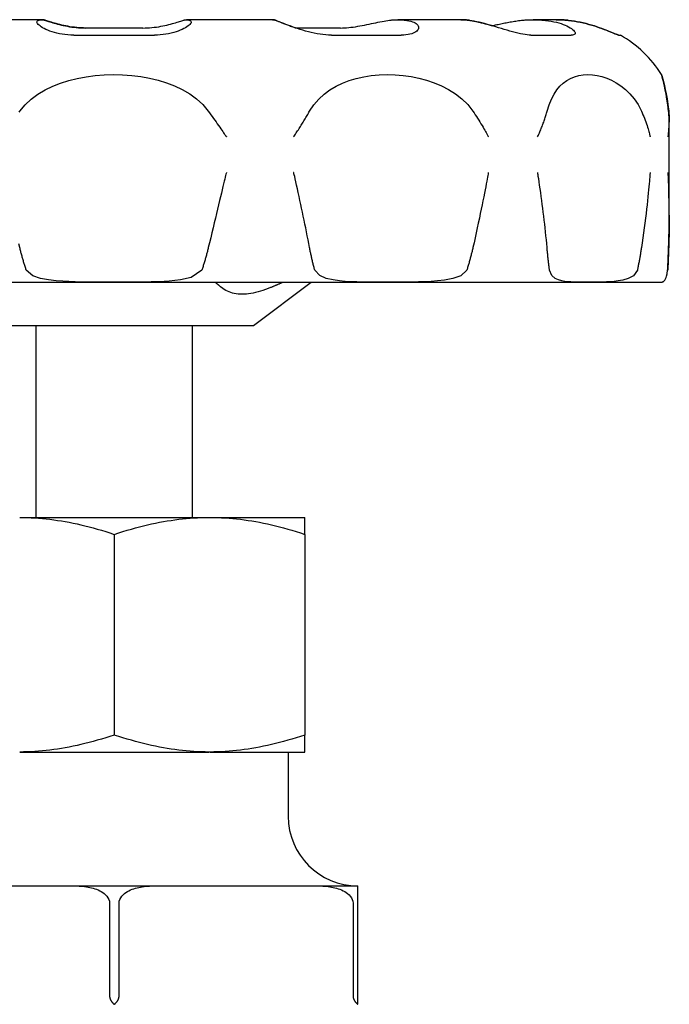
# Model space of a CAD drawing. Header units: millimetres. Extents: x 58 to 3779, y 25 to 436.
# Tile 6 of 8: x 425 to 463, y 251 to 308. Entities that reach past the tile are written whole.
import ezdxf

# ---------------------------------------------------------------- set-up
doc = ezdxf.new("R2010")
doc.units = ezdxf.units.MM
doc.layers.add('DETAIL', color=2, linetype='Continuous')

msp = doc.modelspace()

# ---------------------------------------------------------------- linework, layer by layer
at = {"layer": 'DETAIL'}
for p, q in [((426.566, 307.886), (421.641, 307.886)), ((426.592, 307.886), (426.566, 307.886)), ((439.831, 307.886), (434.904, 307.886)), ((439.855, 307.886), (439.831, 307.886)), ((450.661, 307.886), (447.053, 307.886)), ((450.678, 307.886), (450.661, 307.886)), ((456.156, 307.886), (454.834, 307.886)), ((456.16, 307.886), (456.156, 307.886)), ((432.381, 307.406), (429.091, 307.406)), ((443.759, 307.406), (441.184, 307.406)), ((428.413, 306.996), (433.054, 306.996)), ((443.229, 306.996), (447.249, 306.996)), ((454.7, 306.996), (457.023, 306.996)), ((459.754, 306.996), (459.848, 306.996)), ((462.655, 296.634), (462.655, 301.994)), ((462.661, 296.646), (462.661, 301.99)), ((399.285, 292.786), (462.21, 292.786)), ((438.748, 290.286), (442.07, 292.786)), ((422.748, 290.286), (438.748, 290.286)), ((426.248, 279.252), (426.248, 290.286)), ((435.248, 279.252), (435.248, 290.286)), ((425.307, 279.252), (436.189, 279.252)), ((436.189, 279.252), (436.257, 279.252)), ((436.257, 279.252), (441.698, 279.252)), ((441.698, 278.274), (441.698, 279.252)), ((430.748, 278.274), (430.748, 266.73)), ((441.698, 278.274), (441.698, 266.73)), ((441.698, 265.752), (441.698, 266.73)), ((425.307, 265.752), (436.189, 265.752)), ((436.257, 265.752), (436.189, 265.752)), ((436.257, 265.752), (441.698, 265.752)), ((440.748, 265.752), (440.748, 262.052)), ((423.748, 258.052), (428.438, 258.052)), ((428.438, 258.052), (433.057, 258.052)), ((433.057, 258.052), (437.748, 258.052)), ((437.748, 258.052), (442.438, 258.052)), ((442.438, 258.052), (444.748, 258.052)), ((444.748, 257.052), (444.748, 258.052)), ((430.476, 257.052), (430.476, 251.718)), ((431.02, 251.718), (431.02, 257.052)), ((444.476, 257.052), (444.476, 251.718)), ((444.748, 251.718), (444.748, 257.052)), ((444.748, 251.278), (444.748, 251.718)), ((444.748, 251.237), (444.748, 251.278))]:
    msp.add_line(p, q, dxfattribs=at)
at = {"layer": 'DETAIL', "flags": 128}
for points in [[(428.413, 306.996), (428.242, 306.999), (428.074, 307.009), (427.91, 307.026), (427.75, 307.048), (427.594, 307.076), (427.445, 307.109), (427.303, 307.147), (427.169, 307.188), (427.042, 307.232), (426.924, 307.278), (426.815, 307.327), (426.715, 307.376), (426.625, 307.426), (426.545, 307.475), (426.476, 307.524), (426.417, 307.571), (426.37, 307.617), (426.334, 307.66), (426.31, 307.7), (426.299, 307.737), (426.299, 307.771), (426.312, 307.8), (426.338, 307.825), (426.376, 307.846)], [(426.376, 307.846), (426.39, 307.852), (426.404, 307.857), (426.418, 307.862), (426.432, 307.866), (426.446, 307.87), (426.46, 307.874), (426.474, 307.877), (426.488, 307.879), (426.501, 307.881), (426.515, 307.883), (426.529, 307.884), (426.542, 307.885), (426.556, 307.886), (426.569, 307.886), (426.582, 307.886), (426.596, 307.885), (426.609, 307.884), (426.623, 307.882), (426.636, 307.881), (426.65, 307.878), (426.664, 307.876), (426.678, 307.872), (426.692, 307.869), (426.706, 307.865)], [(426.731, 307.865), (426.725, 307.866), (426.719, 307.868), (426.713, 307.87), (426.707, 307.871), (426.701, 307.873), (426.695, 307.874), (426.689, 307.875), (426.684, 307.877), (426.678, 307.878), (426.672, 307.879), (426.666, 307.88), (426.66, 307.881), (426.655, 307.882), (426.649, 307.882), (426.643, 307.883), (426.637, 307.884), (426.631, 307.884), (426.626, 307.885), (426.62, 307.885), (426.614, 307.885), (426.609, 307.886), (426.603, 307.886), (426.597, 307.886), (426.592, 307.886)], [(426.706, 307.865), (426.744, 307.853), (426.79, 307.839), (426.842, 307.822), (426.902, 307.803), (426.968, 307.782), (427.041, 307.76), (427.119, 307.736), (427.203, 307.711), (427.293, 307.685), (427.388, 307.658), (427.488, 307.632), (427.592, 307.605), (427.702, 307.578), (427.815, 307.552), (427.931, 307.528), (428.052, 307.505), (428.175, 307.483), (428.301, 307.464), (428.43, 307.447), (428.561, 307.432), (428.692, 307.421), (428.825, 307.413), (428.958, 307.408), (429.091, 307.406)], [(429.114, 307.406), (428.981, 307.408), (428.848, 307.413), (428.715, 307.421), (428.583, 307.432), (428.453, 307.447), (428.324, 307.464), (428.198, 307.483), (428.075, 307.505), (427.954, 307.528), (427.838, 307.553), (427.725, 307.578), (427.616, 307.605), (427.511, 307.632), (427.411, 307.659), (427.316, 307.685), (427.227, 307.711), (427.143, 307.736), (427.064, 307.76), (426.992, 307.782), (426.926, 307.803), (426.867, 307.822), (426.814, 307.839), (426.769, 307.853), (426.731, 307.865)], [(432.381, 307.406), (432.515, 307.408), (432.648, 307.413), (432.78, 307.421), (432.912, 307.432), (433.043, 307.447), (433.171, 307.464), (433.298, 307.483), (433.421, 307.505), (433.541, 307.528), (433.658, 307.553), (433.771, 307.578), (433.88, 307.605), (433.984, 307.632), (434.084, 307.659), (434.179, 307.685), (434.269, 307.711), (434.353, 307.736), (434.431, 307.76), (434.503, 307.782), (434.569, 307.803), (434.628, 307.822), (434.681, 307.839), (434.726, 307.853), (434.765, 307.865)], [(435.093, 307.846), (435.131, 307.825), (435.157, 307.8), (435.17, 307.771), (435.17, 307.737), (435.158, 307.7), (435.134, 307.66), (435.098, 307.617), (435.05, 307.571), (434.992, 307.524), (434.922, 307.475), (434.842, 307.425), (434.752, 307.376), (434.652, 307.326), (434.543, 307.278), (434.424, 307.232), (434.298, 307.188), (434.163, 307.147), (434.021, 307.109), (433.872, 307.076), (433.716, 307.048), (433.556, 307.026), (433.392, 307.009), (433.224, 306.999), (433.054, 306.996)], [(434.765, 307.865), (434.779, 307.869), (434.793, 307.872), (434.806, 307.876), (434.82, 307.878), (434.834, 307.881), (434.847, 307.882), (434.861, 307.884), (434.874, 307.885), (434.888, 307.886), (434.901, 307.886), (434.914, 307.886), (434.928, 307.885), (434.941, 307.884), (434.955, 307.883), (434.968, 307.881), (434.982, 307.879), (434.996, 307.877), (435.009, 307.874), (435.023, 307.87), (435.037, 307.866), (435.051, 307.862), (435.065, 307.857), (435.079, 307.852), (435.093, 307.846)], [(440.02, 307.846), (440.012, 307.85), (440.004, 307.853), (439.996, 307.856), (439.988, 307.859), (439.98, 307.861), (439.972, 307.864), (439.964, 307.866), (439.956, 307.869), (439.948, 307.871), (439.94, 307.873), (439.932, 307.875), (439.924, 307.876), (439.916, 307.878), (439.908, 307.879), (439.9, 307.881), (439.892, 307.882), (439.885, 307.883), (439.877, 307.884), (439.869, 307.884), (439.861, 307.885), (439.854, 307.885), (439.846, 307.886), (439.838, 307.886), (439.831, 307.886)], [(439.843, 307.886), (439.851, 307.886), (439.859, 307.886), (439.867, 307.886), (439.875, 307.885), (439.884, 307.885), (439.892, 307.884), (439.9, 307.884), (439.908, 307.883), (439.917, 307.882), (439.925, 307.88), (439.934, 307.879), (439.942, 307.878), (439.951, 307.876), (439.959, 307.874), (439.968, 307.872), (439.976, 307.87), (439.985, 307.867), (439.993, 307.865), (440.002, 307.862), (440.01, 307.859), (440.019, 307.856), (440.028, 307.853), (440.036, 307.85), (440.045, 307.846)], [(443.229, 306.996), (443.071, 306.999), (442.908, 307.009), (442.743, 307.026), (442.577, 307.048), (442.409, 307.076), (442.24, 307.109), (442.072, 307.147), (441.906, 307.188), (441.742, 307.232), (441.582, 307.278), (441.425, 307.327), (441.273, 307.376), (441.126, 307.425), (440.985, 307.475), (440.85, 307.524), (440.721, 307.571), (440.601, 307.617), (440.488, 307.66), (440.385, 307.7), (440.29, 307.737), (440.206, 307.771), (440.133, 307.8), (440.071, 307.825), (440.02, 307.846)], [(440.045, 307.846), (440.068, 307.837), (440.093, 307.827), (440.121, 307.815), (440.151, 307.803), (440.184, 307.79), (440.22, 307.776), (440.258, 307.76), (440.298, 307.744), (440.341, 307.728), (440.386, 307.71), (440.433, 307.692), (440.482, 307.672), (440.533, 307.653), (440.586, 307.632), (440.641, 307.611), (440.698, 307.59), (440.756, 307.568), (440.817, 307.545), (440.879, 307.523), (440.942, 307.5), (441.007, 307.476), (441.073, 307.453), (441.141, 307.429), (441.21, 307.406)], [(443.759, 307.406), (443.871, 307.408), (443.987, 307.413), (444.107, 307.421), (444.23, 307.432), (444.356, 307.447), (444.484, 307.464), (444.613, 307.483), (444.743, 307.505), (444.874, 307.528), (445.005, 307.553), (445.137, 307.578), (445.268, 307.605), (445.398, 307.632), (445.527, 307.658), (445.654, 307.685), (445.78, 307.711), (445.904, 307.736), (446.024, 307.76), (446.142, 307.782), (446.256, 307.803), (446.367, 307.822), (446.474, 307.839), (446.576, 307.853), (446.673, 307.865)], [(446.673, 307.865), (446.711, 307.869), (446.749, 307.872), (446.787, 307.876), (446.824, 307.878), (446.862, 307.881), (446.899, 307.882), (446.936, 307.884), (446.973, 307.885), (447.01, 307.886), (447.046, 307.886), (447.082, 307.886), (447.119, 307.885), (447.155, 307.884), (447.192, 307.883), (447.23, 307.881), (447.267, 307.879), (447.305, 307.877), (447.342, 307.874), (447.38, 307.87), (447.418, 307.866), (447.457, 307.862), (447.495, 307.857), (447.533, 307.852), (447.572, 307.846)], [(447.572, 307.846), (447.688, 307.825), (447.795, 307.8), (447.891, 307.771), (447.976, 307.737), (448.049, 307.7), (448.111, 307.66), (448.161, 307.617), (448.2, 307.571), (448.227, 307.524), (448.241, 307.475), (448.244, 307.425), (448.235, 307.376), (448.215, 307.326), (448.182, 307.278), (448.138, 307.232), (448.082, 307.188), (448.015, 307.147), (447.936, 307.109), (447.847, 307.076), (447.746, 307.048), (447.636, 307.026), (447.516, 307.009), (447.387, 306.999), (447.249, 306.996)], [(451.18, 307.846), (451.158, 307.85), (451.136, 307.853), (451.114, 307.856), (451.091, 307.859), (451.069, 307.861), (451.047, 307.864), (451.025, 307.866), (451.004, 307.869), (450.982, 307.871), (450.96, 307.873), (450.938, 307.875), (450.916, 307.876), (450.895, 307.878), (450.873, 307.879), (450.852, 307.881), (450.83, 307.882), (450.809, 307.883), (450.787, 307.884), (450.766, 307.884), (450.745, 307.885), (450.724, 307.885), (450.703, 307.886), (450.682, 307.886), (450.661, 307.886)], [(450.669, 307.886), (450.691, 307.886), (450.712, 307.886), (450.733, 307.885), (450.755, 307.885), (450.776, 307.885), (450.798, 307.884), (450.819, 307.883), (450.841, 307.882), (450.863, 307.881), (450.885, 307.88), (450.907, 307.878), (450.929, 307.877), (450.951, 307.875), (450.973, 307.873), (450.995, 307.871), (451.017, 307.869), (451.04, 307.867), (451.062, 307.864), (451.084, 307.862), (451.107, 307.859), (451.129, 307.856), (451.152, 307.853), (451.174, 307.85), (451.197, 307.846)], [(454.7, 306.996), (454.597, 306.999), (454.485, 307.009), (454.364, 307.026), (454.234, 307.048), (454.097, 307.076), (453.954, 307.109), (453.806, 307.147), (453.653, 307.188), (453.496, 307.232), (453.336, 307.279), (453.174, 307.327), (453.01, 307.376), (452.845, 307.426), (452.68, 307.475), (452.516, 307.524), (452.353, 307.571), (452.191, 307.617), (452.032, 307.66), (451.876, 307.7), (451.725, 307.737), (451.579, 307.771), (451.439, 307.8), (451.305, 307.825), (451.18, 307.846)], [(451.197, 307.846), (451.241, 307.839), (451.287, 307.832), (451.333, 307.824), (451.381, 307.815), (451.429, 307.806), (451.478, 307.796), (451.529, 307.785), (451.58, 307.774), (451.632, 307.763), (451.684, 307.751), (451.738, 307.739), (451.792, 307.726), (451.847, 307.712), (451.902, 307.698), (451.958, 307.684), (452.014, 307.669), (452.071, 307.654), (452.128, 307.639), (452.185, 307.623), (452.243, 307.607), (452.301, 307.591), (452.36, 307.574), (452.419, 307.557), (452.478, 307.54)], [(452.468, 307.538), (452.536, 307.553), (452.605, 307.569), (452.675, 307.585), (452.747, 307.601), (452.82, 307.617), (452.894, 307.633), (452.969, 307.65), (453.044, 307.666), (453.121, 307.682), (453.198, 307.698), (453.276, 307.714), (453.355, 307.729), (453.434, 307.744), (453.514, 307.758), (453.594, 307.772), (453.674, 307.785), (453.755, 307.798), (453.835, 307.81), (453.916, 307.821), (453.996, 307.832), (454.076, 307.841), (454.156, 307.85), (454.235, 307.858), (454.314, 307.865)], [(454.314, 307.865), (454.366, 307.869), (454.418, 307.872), (454.47, 307.876), (454.521, 307.878), (454.572, 307.881), (454.623, 307.882), (454.674, 307.884), (454.724, 307.885), (454.774, 307.886), (454.824, 307.886), (454.873, 307.886), (454.923, 307.885), (454.973, 307.884), (455.024, 307.883), (455.075, 307.881), (455.126, 307.879), (455.177, 307.877), (455.229, 307.874), (455.281, 307.87), (455.333, 307.866), (455.385, 307.862), (455.437, 307.857), (455.49, 307.852), (455.542, 307.846)], [(455.542, 307.846), (455.706, 307.825), (455.865, 307.8), (456.018, 307.771), (456.165, 307.737), (456.304, 307.7), (456.436, 307.66), (456.559, 307.617), (456.673, 307.571), (456.778, 307.524), (456.873, 307.475), (456.958, 307.425), (457.033, 307.376), (457.097, 307.326), (457.15, 307.278), (457.192, 307.232), (457.222, 307.188), (457.24, 307.147), (457.246, 307.109), (457.24, 307.076), (457.221, 307.048), (457.19, 307.026), (457.147, 307.009), (457.091, 306.999), (457.023, 306.996)], [(456.865, 307.846), (456.835, 307.85), (456.804, 307.853), (456.774, 307.856), (456.744, 307.859), (456.714, 307.861), (456.684, 307.864), (456.654, 307.866), (456.624, 307.869), (456.594, 307.871), (456.564, 307.873), (456.534, 307.875), (456.505, 307.876), (456.475, 307.878), (456.446, 307.879), (456.416, 307.881), (456.387, 307.882), (456.358, 307.883), (456.329, 307.884), (456.299, 307.884), (456.271, 307.885), (456.242, 307.885), (456.213, 307.886), (456.184, 307.886), (456.156, 307.886)], [(456.156, 307.886), (456.185, 307.886), (456.213, 307.886), (456.242, 307.885), (456.271, 307.885), (456.3, 307.884), (456.33, 307.884), (456.359, 307.883), (456.388, 307.882), (456.418, 307.881), (456.447, 307.879), (456.477, 307.878), (456.507, 307.876), (456.537, 307.875), (456.567, 307.873), (456.597, 307.871), (456.627, 307.869), (456.657, 307.867), (456.687, 307.864), (456.717, 307.861), (456.748, 307.859), (456.778, 307.856), (456.808, 307.853), (456.839, 307.85), (456.869, 307.846)], [(459.754, 306.996), (459.734, 306.999), (459.701, 307.009), (459.656, 307.026), (459.599, 307.048), (459.531, 307.076), (459.452, 307.109), (459.363, 307.147), (459.264, 307.188), (459.156, 307.232), (459.039, 307.278), (458.915, 307.327), (458.783, 307.376), (458.645, 307.426), (458.5, 307.475), (458.35, 307.524), (458.195, 307.571), (458.036, 307.617), (457.873, 307.66), (457.707, 307.7), (457.539, 307.737), (457.37, 307.771), (457.201, 307.8), (457.032, 307.825), (456.865, 307.846)], [(456.869, 307.846), (457.036, 307.825), (457.205, 307.8), (457.375, 307.771), (457.544, 307.737), (457.712, 307.7), (457.878, 307.66), (458.04, 307.617), (458.2, 307.571), (458.355, 307.524), (458.505, 307.475), (458.649, 307.425), (458.788, 307.376), (458.919, 307.326), (459.044, 307.278), (459.16, 307.232), (459.268, 307.188), (459.366, 307.147), (459.455, 307.109), (459.534, 307.076), (459.603, 307.048), (459.659, 307.026), (459.704, 307.009), (459.736, 306.999), (459.756, 306.996)], [(425.312, 302.627), (425.618, 302.996), (425.97, 303.321), (426.358, 303.605), (426.774, 303.85), (427.21, 304.06), (427.661, 304.236), (428.131, 304.385), (428.62, 304.506), (429.124, 304.601), (429.64, 304.669), (430.165, 304.711), (430.694, 304.726), (431.224, 304.715), (431.75, 304.677), (432.268, 304.612), (432.775, 304.521), (433.268, 304.402), (433.744, 304.257), (434.207, 304.08), (434.655, 303.869), (435.081, 303.621), (435.478, 303.333), (435.839, 303.003), (436.152, 302.627)], [(441.976, 302.627), (442.218, 302.995), (442.499, 303.32), (442.809, 303.603), (443.144, 303.848), (443.498, 304.058), (443.867, 304.234), (444.256, 304.383), (444.664, 304.505), (445.087, 304.6), (445.525, 304.669), (445.973, 304.711), (446.43, 304.726), (446.891, 304.715), (447.353, 304.677), (447.811, 304.613), (448.264, 304.521), (448.707, 304.403), (449.137, 304.257), (449.56, 304.081), (449.971, 303.87), (450.365, 303.621), (450.735, 303.334), (451.073, 303.003), (451.367, 302.627)], [(455.633, 302.627), (455.746, 302.995), (455.88, 303.32), (456.031, 303.603), (456.197, 303.848), (456.375, 304.058), (456.564, 304.234), (456.768, 304.383), (456.985, 304.505), (457.214, 304.6), (457.456, 304.669), (457.708, 304.711), (457.969, 304.726), (458.237, 304.715), (458.51, 304.677), (458.786, 304.613), (459.062, 304.521), (459.336, 304.403), (459.605, 304.257), (459.874, 304.081), (460.138, 303.87), (460.394, 303.621), (460.637, 303.334), (460.861, 303.003), (461.057, 302.627)], [(462.621, 302.627), (462.576, 302.996), (462.527, 303.321), (462.478, 303.605), (462.43, 303.85), (462.384, 304.06), (462.343, 304.236), (462.307, 304.385), (462.275, 304.506), (462.249, 304.601), (462.23, 304.669), (462.218, 304.711), (462.214, 304.726), (462.218, 304.715), (462.229, 304.677), (462.248, 304.612), (462.273, 304.521), (462.304, 304.402), (462.341, 304.257), (462.383, 304.08), (462.43, 303.869), (462.479, 303.621), (462.53, 303.333), (462.58, 303.003), (462.626, 302.627)], [(425.267, 302.564), (425.312, 302.627)], [(436.152, 302.627), (436.226, 302.523), (436.3, 302.419), (436.374, 302.314), (436.449, 302.21), (436.523, 302.106), (436.597, 302.001), (436.671, 301.896), (436.741, 301.796), (436.808, 301.7), (436.871, 301.611), (436.928, 301.529), (436.981, 301.453), (437.028, 301.386), (437.068, 301.327), (437.103, 301.277), (437.131, 301.237), (437.152, 301.207), (437.166, 301.187), (437.176, 301.174), (437.183, 301.164), (437.189, 301.157), (437.193, 301.153), (437.197, 301.151), (437.2, 301.15)], [(441.056, 301.15), (441.086, 301.184), (441.127, 301.244), (441.167, 301.306), (441.208, 301.368), (441.249, 301.432), (441.29, 301.495), (441.33, 301.558), (441.371, 301.621), (441.411, 301.684), (441.451, 301.747), (441.49, 301.81), (441.529, 301.873), (441.568, 301.936), (441.607, 301.999), (441.645, 302.062), (441.683, 302.125), (441.721, 302.188), (441.759, 302.251), (441.796, 302.314), (441.833, 302.376), (441.869, 302.439), (441.905, 302.502), (441.941, 302.564), (441.976, 302.627)], [(451.367, 302.627), (451.436, 302.523), (451.505, 302.419), (451.572, 302.315), (451.639, 302.211), (451.704, 302.107), (451.769, 302.002), (451.832, 301.898), (451.892, 301.797), (451.949, 301.702), (452, 301.612), (452.047, 301.53), (452.09, 301.455), (452.127, 301.387), (452.16, 301.328), (452.187, 301.278), (452.209, 301.238), (452.225, 301.208), (452.236, 301.188), (452.244, 301.174), (452.249, 301.164), (452.254, 301.157), (452.257, 301.153), (452.26, 301.151), (452.262, 301.15)], [(455.086, 301.15), (455.107, 301.184), (455.135, 301.244), (455.162, 301.306), (455.19, 301.368), (455.217, 301.432), (455.244, 301.495), (455.27, 301.558), (455.296, 301.621), (455.321, 301.684), (455.346, 301.747), (455.37, 301.81), (455.393, 301.873), (455.416, 301.936), (455.439, 301.999), (455.461, 302.062), (455.482, 302.125), (455.503, 302.188), (455.523, 302.251), (455.543, 302.314), (455.562, 302.376), (455.58, 302.439), (455.598, 302.502), (455.616, 302.564), (455.633, 302.627)], [(461.057, 302.627), (461.103, 302.523), (461.148, 302.419), (461.19, 302.315), (461.232, 302.211), (461.271, 302.107), (461.309, 302.002), (461.345, 301.898), (461.379, 301.797), (461.409, 301.702), (461.436, 301.612), (461.46, 301.53), (461.481, 301.455), (461.499, 301.387), (461.514, 301.328), (461.527, 301.278), (461.536, 301.238), (461.543, 301.208), (461.548, 301.188), (461.551, 301.174), (461.554, 301.164), (461.556, 301.157), (461.557, 301.153), (461.558, 301.151), (461.559, 301.15)], [(462.594, 301.15), (462.601, 301.184), (462.608, 301.244), (462.616, 301.305), (462.622, 301.368), (462.629, 301.431), (462.634, 301.495), (462.639, 301.558), (462.643, 301.621), (462.647, 301.684), (462.65, 301.747), (462.652, 301.81), (462.653, 301.873), (462.654, 301.936), (462.655, 301.999), (462.654, 302.062), (462.653, 302.125), (462.651, 302.188), (462.649, 302.251), (462.646, 302.314), (462.642, 302.376), (462.638, 302.439), (462.633, 302.502), (462.627, 302.564), (462.621, 302.627)], [(462.626, 302.627), (462.629, 302.601), (462.632, 302.574), (462.634, 302.548), (462.637, 302.521), (462.639, 302.495), (462.641, 302.468), (462.643, 302.442), (462.645, 302.415), (462.647, 302.389), (462.649, 302.362), (462.65, 302.336), (462.652, 302.309), (462.653, 302.283), (462.655, 302.256), (462.656, 302.229), (462.657, 302.203), (462.658, 302.176), (462.658, 302.15), (462.659, 302.123), (462.66, 302.097), (462.66, 302.07), (462.66, 302.043), (462.66, 302.017), (462.661, 301.99)], [(437.2, 299.096), (437.195, 299.09), (437.189, 299.075), (437.181, 299.046), (437.168, 298.995), (437.15, 298.923), (437.127, 298.831), (437.1, 298.72), (437.069, 298.59), (437.034, 298.443), (436.995, 298.28), (436.952, 298.1), (436.905, 297.905), (436.856, 297.696), (436.802, 297.474), (436.746, 297.239), (436.687, 296.992), (436.625, 296.734), (436.561, 296.466), (436.494, 296.189), (436.425, 295.906), (436.357, 295.623), (436.289, 295.34), (436.22, 295.057), (436.152, 294.774)], [(441.976, 294.774), (441.933, 295), (441.889, 295.226), (441.845, 295.452), (441.8, 295.678), (441.754, 295.904), (441.708, 296.13), (441.662, 296.356), (441.615, 296.582), (441.567, 296.808), (441.52, 297.034), (441.471, 297.26), (441.422, 297.486), (441.373, 297.713), (441.324, 297.939), (441.274, 298.164), (441.228, 298.373), (441.186, 298.559), (441.149, 298.721), (441.119, 298.855), (441.095, 298.958), (441.079, 299.027), (441.068, 299.068), (441.061, 299.088), (441.056, 299.096)], [(452.262, 299.096), (452.258, 299.09), (452.254, 299.075), (452.247, 299.045), (452.237, 298.994), (452.223, 298.922), (452.206, 298.83), (452.185, 298.719), (452.161, 298.589), (452.133, 298.442), (452.102, 298.278), (452.067, 298.098), (452.029, 297.903), (451.988, 297.694), (451.944, 297.471), (451.897, 297.236), (451.847, 296.989), (451.794, 296.732), (451.738, 296.464), (451.679, 296.187), (451.618, 295.904), (451.556, 295.621), (451.494, 295.339), (451.431, 295.056), (451.367, 294.774)], [(455.633, 294.774), (455.612, 295), (455.591, 295.226), (455.568, 295.452), (455.545, 295.678), (455.521, 295.904), (455.496, 296.13), (455.47, 296.356), (455.443, 296.582), (455.416, 296.808), (455.387, 297.034), (455.358, 297.26), (455.328, 297.486), (455.297, 297.713), (455.266, 297.939), (455.233, 298.164), (455.203, 298.373), (455.175, 298.559), (455.15, 298.721), (455.129, 298.855), (455.113, 298.958), (455.102, 299.027), (455.094, 299.068), (455.09, 299.088), (455.086, 299.096)], [(461.559, 299.096), (461.558, 299.09), (461.556, 299.075), (461.553, 299.045), (461.549, 298.994), (461.543, 298.922), (461.535, 298.83), (461.526, 298.719), (461.515, 298.589), (461.502, 298.442), (461.487, 298.278), (461.47, 298.098), (461.451, 297.903), (461.43, 297.694), (461.407, 297.471), (461.381, 297.236), (461.354, 296.989), (461.323, 296.732), (461.291, 296.464), (461.256, 296.187), (461.219, 295.904), (461.181, 295.621), (461.141, 295.339), (461.1, 295.056), (461.057, 294.774)], [(462.621, 294.774), (462.628, 294.999), (462.635, 295.225), (462.641, 295.45), (462.646, 295.676), (462.649, 295.901), (462.652, 296.127), (462.654, 296.353), (462.655, 296.578), (462.654, 296.804), (462.653, 297.03), (462.651, 297.255), (462.648, 297.481), (462.643, 297.707), (462.638, 297.932), (462.632, 298.157), (462.626, 298.367), (462.619, 298.555), (462.613, 298.718), (462.607, 298.852), (462.602, 298.956), (462.599, 299.026), (462.597, 299.067), (462.596, 299.088), (462.594, 299.096)], [(462.661, 296.646), (462.66, 296.572), (462.66, 296.497), (462.66, 296.421), (462.66, 296.345), (462.659, 296.267), (462.658, 296.189), (462.658, 296.111), (462.657, 296.032), (462.656, 295.954), (462.655, 295.875), (462.653, 295.796), (462.652, 295.718), (462.651, 295.639), (462.649, 295.56), (462.647, 295.482), (462.645, 295.403), (462.643, 295.324), (462.641, 295.246), (462.639, 295.167), (462.637, 295.088), (462.634, 295.01), (462.632, 294.931), (462.629, 294.852), (462.626, 294.774)], [(425.312, 294.774), (425.257, 294.999)], [(425.686, 293.471), (425.668, 293.524), (425.65, 293.578), (425.633, 293.631), (425.615, 293.685), (425.598, 293.739), (425.581, 293.793), (425.565, 293.847), (425.548, 293.901), (425.532, 293.955), (425.516, 294.009), (425.5, 294.064), (425.484, 294.118), (425.469, 294.172), (425.454, 294.227), (425.439, 294.281), (425.424, 294.336), (425.409, 294.39), (425.394, 294.445), (425.38, 294.5), (425.366, 294.554), (425.352, 294.609), (425.338, 294.664), (425.325, 294.719), (425.312, 294.774)], [(436.152, 294.774), (436.138, 294.719), (436.125, 294.664), (436.111, 294.609), (436.097, 294.554), (436.083, 294.5), (436.069, 294.445), (436.054, 294.39), (436.04, 294.336), (436.025, 294.281), (436.01, 294.227), (435.995, 294.172), (435.979, 294.118), (435.963, 294.064), (435.948, 294.009), (435.932, 293.955), (435.915, 293.901), (435.899, 293.847), (435.882, 293.793), (435.865, 293.739), (435.848, 293.685), (435.831, 293.631), (435.813, 293.578), (435.796, 293.524), (435.778, 293.471)], [(442.273, 293.471), (442.259, 293.524), (442.245, 293.578), (442.231, 293.631), (442.217, 293.685), (442.203, 293.739), (442.19, 293.793), (442.177, 293.847), (442.164, 293.901), (442.151, 293.955), (442.138, 294.009), (442.126, 294.064), (442.113, 294.118), (442.101, 294.172), (442.089, 294.227), (442.077, 294.281), (442.065, 294.336), (442.053, 294.39), (442.042, 294.445), (442.031, 294.5), (442.019, 294.554), (442.008, 294.609), (441.998, 294.664), (441.987, 294.719), (441.976, 294.774)], [(451.367, 294.774), (451.354, 294.719), (451.342, 294.664), (451.329, 294.609), (451.316, 294.554), (451.302, 294.5), (451.289, 294.445), (451.275, 294.39), (451.262, 294.336), (451.248, 294.281), (451.233, 294.227), (451.219, 294.172), (451.205, 294.118), (451.19, 294.064), (451.175, 294.009), (451.16, 293.955), (451.145, 293.901), (451.129, 293.847), (451.113, 293.793), (451.098, 293.739), (451.082, 293.685), (451.065, 293.631), (451.049, 293.578), (451.032, 293.524), (451.016, 293.471)], [(455.772, 293.471), (455.765, 293.524), (455.759, 293.578), (455.752, 293.631), (455.746, 293.685), (455.739, 293.739), (455.733, 293.793), (455.727, 293.847), (455.72, 293.901), (455.714, 293.955), (455.708, 294.009), (455.702, 294.064), (455.697, 294.118), (455.691, 294.172), (455.685, 294.227), (455.68, 294.281), (455.674, 294.336), (455.669, 294.39), (455.663, 294.445), (455.658, 294.5), (455.653, 294.554), (455.647, 294.609), (455.642, 294.664), (455.637, 294.719), (455.633, 294.774)], [(461.057, 294.774), (461.049, 294.719), (461.04, 294.664), (461.032, 294.609), (461.023, 294.554), (461.014, 294.5), (461.005, 294.445), (460.996, 294.39), (460.987, 294.336), (460.977, 294.281), (460.968, 294.227), (460.958, 294.172), (460.949, 294.118), (460.939, 294.064), (460.929, 294.009), (460.919, 293.955), (460.908, 293.901), (460.898, 293.847), (460.888, 293.793), (460.877, 293.739), (460.867, 293.685), (460.856, 293.631), (460.845, 293.578), (460.834, 293.524), (460.823, 293.471)], [(462.566, 293.471), (462.569, 293.524), (462.571, 293.578), (462.574, 293.631), (462.576, 293.685), (462.578, 293.739), (462.581, 293.793), (462.583, 293.847), (462.586, 293.901), (462.588, 293.955), (462.59, 294.009), (462.593, 294.064), (462.595, 294.118), (462.597, 294.172), (462.6, 294.227), (462.602, 294.281), (462.604, 294.336), (462.606, 294.39), (462.608, 294.445), (462.61, 294.5), (462.613, 294.554), (462.615, 294.609), (462.617, 294.664), (462.619, 294.719), (462.621, 294.774)], [(462.626, 294.774), (462.624, 294.719), (462.622, 294.664), (462.62, 294.609), (462.618, 294.554), (462.616, 294.5), (462.614, 294.445), (462.611, 294.39), (462.609, 294.336), (462.607, 294.281), (462.605, 294.227), (462.603, 294.172), (462.6, 294.118), (462.598, 294.064), (462.596, 294.009), (462.593, 293.955), (462.591, 293.901), (462.589, 293.847), (462.586, 293.793), (462.584, 293.739), (462.581, 293.685), (462.579, 293.631), (462.576, 293.578), (462.574, 293.524), (462.571, 293.471)], [(435.778, 293.471), (435.166, 293.062), (434.551, 292.923), (433.907, 292.848), (433.315, 292.812), (432.874, 292.799), (432.514, 292.792), (432.151, 292.789), (431.787, 292.787), (431.422, 292.786), (431.057, 292.786), (430.69, 292.786), (430.324, 292.786), (429.959, 292.786), (429.594, 292.787), (429.232, 292.789), (428.867, 292.793), (428.502, 292.801), (428.139, 292.814), (427.781, 292.833), (427.409, 292.862), (426.968, 292.915), (426.51, 293.003), (426.07, 293.146), (425.686, 293.471)], [(451.016, 293.471), (450.67, 293.153), (450.219, 292.995), (449.74, 292.902), (449.327, 292.853), (448.968, 292.825), (448.604, 292.807), (448.238, 292.796), (447.875, 292.79), (447.517, 292.787), (447.158, 292.786), (446.799, 292.786), (446.439, 292.786), (446.082, 292.786), (445.729, 292.786), (445.383, 292.788), (445.04, 292.791), (444.698, 292.797), (444.358, 292.809), (444.023, 292.829), (443.698, 292.858), (443.332, 292.91), (442.931, 293.004), (442.556, 293.16), (442.273, 293.471)], [(460.823, 293.471), (460.594, 293.153), (460.299, 292.995), (459.99, 292.902), (459.725, 292.853), (459.499, 292.825), (459.272, 292.807), (459.046, 292.796), (458.824, 292.79), (458.608, 292.787), (458.394, 292.786), (458.183, 292.786), (457.974, 292.786), (457.769, 292.786), (457.57, 292.786), (457.377, 292.788), (457.188, 292.791), (457.003, 292.797), (456.821, 292.809), (456.645, 292.829), (456.477, 292.858), (456.291, 292.91), (456.091, 293.004), (455.908, 293.16), (455.772, 293.471)], [(462.214, 292.786), (462.214, 292.786), (462.216, 292.786), (462.218, 292.786), (462.222, 292.786), (462.227, 292.787), (462.233, 292.787), (462.24, 292.788), (462.248, 292.79), (462.257, 292.792), (462.267, 292.795), (462.279, 292.8), (462.291, 292.806), (462.305, 292.813), (462.32, 292.822), (462.335, 292.834), (462.352, 292.849), (462.372, 292.869), (462.396, 292.896), (462.422, 292.934), (462.45, 292.983), (462.478, 293.045), (462.508, 293.127), (462.541, 293.259), (462.566, 293.471)], [(436.913, 292.473), (436.898, 292.485), (436.883, 292.497), (436.869, 292.509), (436.854, 292.522), (436.839, 292.534), (436.824, 292.546), (436.809, 292.559), (436.793, 292.572), (436.778, 292.584), (436.763, 292.597), (436.748, 292.61), (436.733, 292.623), (436.718, 292.636), (436.702, 292.649), (436.687, 292.663), (436.671, 292.676), (436.656, 292.689), (436.641, 292.703), (436.625, 292.716), (436.61, 292.73), (436.594, 292.744), (436.578, 292.758), (436.563, 292.772), (436.547, 292.786)], [(439.738, 292.473), (439.589, 292.415), (439.442, 292.36), (439.296, 292.311), (439.152, 292.266), (439.01, 292.226), (438.871, 292.191), (438.733, 292.161), (438.599, 292.137), (438.468, 292.117), (438.341, 292.103), (438.217, 292.095), (438.098, 292.092), (437.982, 292.095), (437.868, 292.103), (437.757, 292.117), (437.648, 292.137), (437.543, 292.161), (437.441, 292.191), (437.343, 292.226), (437.248, 292.266), (437.158, 292.311), (437.072, 292.36), (436.99, 292.415), (436.913, 292.473)], [(440.466, 292.786), (440.435, 292.772), (440.404, 292.758), (440.373, 292.744), (440.342, 292.73), (440.311, 292.716), (440.28, 292.703), (440.249, 292.689), (440.218, 292.676), (440.188, 292.663), (440.157, 292.649), (440.127, 292.636), (440.097, 292.623), (440.066, 292.61), (440.036, 292.597), (440.006, 292.584), (439.976, 292.572), (439.946, 292.559), (439.916, 292.546), (439.886, 292.534), (439.856, 292.522), (439.827, 292.509), (439.797, 292.497), (439.767, 292.485), (439.738, 292.473)], [(425.307, 279.252), (425.525, 279.25), (425.742, 279.244), (425.96, 279.235), (426.177, 279.223), (426.394, 279.208), (426.611, 279.189), (426.829, 279.167), (427.047, 279.142), (427.266, 279.114), (427.485, 279.082), (427.706, 279.047), (427.928, 279.009), (428.151, 278.967), (428.376, 278.922), (428.602, 278.874), (428.831, 278.822), (429.061, 278.766), (429.294, 278.707), (429.529, 278.644), (429.767, 278.578), (430.007, 278.508), (430.251, 278.434), (430.497, 278.356), (430.748, 278.274)], [(430.748, 278.274), (430.998, 278.356), (431.245, 278.434), (431.488, 278.508), (431.729, 278.578), (431.967, 278.644), (432.202, 278.707), (432.434, 278.766), (432.665, 278.822), (432.893, 278.874), (433.12, 278.922), (433.344, 278.967), (433.568, 279.009), (433.789, 279.047), (434.01, 279.082), (434.23, 279.114), (434.449, 279.142), (434.667, 279.167), (434.884, 279.189), (435.102, 279.208), (435.319, 279.223), (435.536, 279.235), (435.753, 279.244), (435.971, 279.25), (436.189, 279.252)], [(436.257, 279.252), (436.475, 279.25), (436.692, 279.244), (436.91, 279.235), (437.127, 279.223), (437.344, 279.208), (437.561, 279.189), (437.779, 279.167), (437.997, 279.142), (438.216, 279.114), (438.435, 279.082), (438.656, 279.047), (438.878, 279.009), (439.101, 278.967), (439.326, 278.922), (439.552, 278.874), (439.781, 278.822), (440.011, 278.766), (440.244, 278.707), (440.479, 278.644), (440.717, 278.578), (440.957, 278.508), (441.201, 278.434), (441.447, 278.356), (441.698, 278.274)], [(430.748, 266.73), (430.497, 266.648), (430.251, 266.57), (430.007, 266.496), (429.767, 266.426), (429.529, 266.359), (429.294, 266.297), (429.061, 266.238), (428.831, 266.182), (428.602, 266.13), (428.376, 266.082), (428.151, 266.037), (427.928, 265.995), (427.706, 265.957), (427.485, 265.922), (427.266, 265.89), (427.047, 265.862), (426.829, 265.836), (426.611, 265.815), (426.394, 265.796), (426.177, 265.781), (425.96, 265.769), (425.742, 265.76), (425.525, 265.754), (425.307, 265.752)], [(436.189, 265.752), (435.971, 265.754), (435.753, 265.76), (435.536, 265.769), (435.319, 265.781), (435.102, 265.796), (434.884, 265.815), (434.667, 265.836), (434.449, 265.862), (434.23, 265.89), (434.01, 265.922), (433.789, 265.957), (433.568, 265.995), (433.344, 266.037), (433.12, 266.082), (432.893, 266.13), (432.665, 266.182), (432.434, 266.238), (432.202, 266.297), (431.967, 266.359), (431.729, 266.426), (431.488, 266.496), (431.245, 266.57), (430.998, 266.648), (430.748, 266.73)], [(441.698, 266.73), (441.447, 266.648), (441.201, 266.57), (440.957, 266.496), (440.717, 266.426), (440.479, 266.359), (440.244, 266.297), (440.011, 266.238), (439.781, 266.182), (439.552, 266.13), (439.326, 266.082), (439.101, 266.037), (438.878, 265.995), (438.656, 265.957), (438.435, 265.922), (438.216, 265.89), (437.997, 265.862), (437.779, 265.836), (437.561, 265.815), (437.344, 265.796), (437.127, 265.781), (436.91, 265.769), (436.692, 265.76), (436.475, 265.754), (436.257, 265.752)], [(428.438, 258.052), (428.533, 258.051), (428.631, 258.048), (428.731, 258.043), (428.833, 258.036), (428.935, 258.027), (429.037, 258.015), (429.139, 258.001), (429.24, 257.985), (429.338, 257.965), (429.435, 257.943), (429.528, 257.919), (429.62, 257.89), (429.716, 257.857), (429.812, 257.817), (429.907, 257.773), (429.998, 257.724), (430.085, 257.67), (430.165, 257.611), (430.244, 257.54), (430.318, 257.46), (430.381, 257.372), (430.431, 257.275), (430.464, 257.167), (430.476, 257.052)], [(431.02, 257.052), (431.032, 257.167), (431.065, 257.275), (431.114, 257.372), (431.177, 257.46), (431.251, 257.54), (431.33, 257.611), (431.411, 257.67), (431.497, 257.724), (431.589, 257.773), (431.684, 257.817), (431.78, 257.857), (431.875, 257.89), (431.967, 257.919), (432.061, 257.943), (432.157, 257.965), (432.256, 257.985), (432.357, 258.001), (432.458, 258.015), (432.561, 258.027), (432.663, 258.036), (432.764, 258.043), (432.864, 258.048), (432.962, 258.051), (433.057, 258.052)], [(442.438, 258.052), (442.533, 258.051), (442.631, 258.048), (442.731, 258.043), (442.833, 258.036), (442.935, 258.027), (443.037, 258.015), (443.139, 258.001), (443.24, 257.985), (443.338, 257.965), (443.435, 257.943), (443.528, 257.919), (443.62, 257.89), (443.716, 257.857), (443.812, 257.817), (443.907, 257.773), (443.998, 257.724), (444.085, 257.67), (444.165, 257.611), (444.244, 257.54), (444.318, 257.46), (444.381, 257.372), (444.431, 257.275), (444.464, 257.167), (444.476, 257.052)], [(430.476, 251.718), (430.476, 251.697), (430.478, 251.674), (430.481, 251.652), (430.484, 251.63), (430.489, 251.609), (430.494, 251.589), (430.5, 251.568), (430.508, 251.547), (430.516, 251.527), (430.525, 251.507), (430.534, 251.488), (430.544, 251.47), (430.554, 251.452), (430.565, 251.435), (430.576, 251.418), (430.589, 251.401), (430.601, 251.385), (430.614, 251.368), (430.628, 251.352), (430.642, 251.336), (430.656, 251.321), (430.671, 251.306), (430.686, 251.292), (430.701, 251.278)], [(430.795, 251.278), (430.81, 251.292), (430.825, 251.306), (430.839, 251.321), (430.854, 251.336), (430.868, 251.352), (430.881, 251.368), (430.894, 251.385), (430.907, 251.401), (430.919, 251.418), (430.93, 251.435), (430.941, 251.452), (430.952, 251.47), (430.961, 251.488), (430.97, 251.507), (430.979, 251.527), (430.988, 251.547), (430.995, 251.568), (431.001, 251.589), (431.007, 251.609), (431.011, 251.63), (431.015, 251.652), (431.017, 251.674), (431.019, 251.697), (431.02, 251.718)], [(444.476, 251.718), (444.476, 251.697), (444.478, 251.674), (444.481, 251.652), (444.484, 251.63), (444.489, 251.609), (444.494, 251.589), (444.5, 251.568), (444.508, 251.547), (444.516, 251.527), (444.525, 251.507), (444.534, 251.488), (444.544, 251.47), (444.554, 251.452), (444.565, 251.435), (444.576, 251.418), (444.589, 251.401), (444.601, 251.385), (444.614, 251.368), (444.628, 251.352), (444.642, 251.336), (444.656, 251.321), (444.671, 251.306), (444.686, 251.292), (444.701, 251.278)], [(430.701, 251.278), (430.703, 251.276), (430.705, 251.274), (430.707, 251.273), (430.709, 251.271), (430.71, 251.269), (430.712, 251.267), (430.714, 251.266), (430.716, 251.264), (430.718, 251.262), (430.72, 251.26), (430.722, 251.259), (430.724, 251.257), (430.726, 251.255), (430.728, 251.254), (430.73, 251.252), (430.732, 251.25), (430.734, 251.249), (430.736, 251.247), (430.738, 251.245), (430.74, 251.244), (430.742, 251.242), (430.744, 251.24), (430.746, 251.239), (430.748, 251.237)], [(430.748, 251.237), (430.75, 251.239), (430.752, 251.24), (430.754, 251.242), (430.756, 251.244), (430.758, 251.245), (430.76, 251.247), (430.761, 251.249), (430.763, 251.25), (430.765, 251.252), (430.767, 251.254), (430.769, 251.255), (430.771, 251.257), (430.773, 251.259), (430.775, 251.26), (430.777, 251.262), (430.779, 251.264), (430.781, 251.266), (430.783, 251.267), (430.785, 251.269), (430.787, 251.271), (430.789, 251.273), (430.791, 251.274), (430.793, 251.276), (430.795, 251.278)], [(444.701, 251.278), (444.703, 251.276), (444.705, 251.274), (444.707, 251.273), (444.709, 251.271), (444.71, 251.269), (444.712, 251.267), (444.714, 251.266), (444.716, 251.264), (444.718, 251.262), (444.72, 251.26), (444.722, 251.259), (444.724, 251.257), (444.726, 251.255), (444.728, 251.254), (444.73, 251.252), (444.732, 251.25), (444.734, 251.249), (444.736, 251.247), (444.738, 251.245), (444.74, 251.244), (444.742, 251.242), (444.744, 251.24), (444.746, 251.239), (444.748, 251.237)]]:
    msp.add_lwpolyline(points, dxfattribs=at)
at = {"layer": 'DETAIL'}
for centre, radius, start, end in [((456.498, 301.136), 6.75, 32.1338, 60.2449), ((462.21, 293.546), 0.76, 270, 270.2788), ((444.748, 262.052), 4, 180, 270)]:
    msp.add_arc(centre, radius, start, end, dxfattribs=at)

doc.saveas('drawing.dxf')
